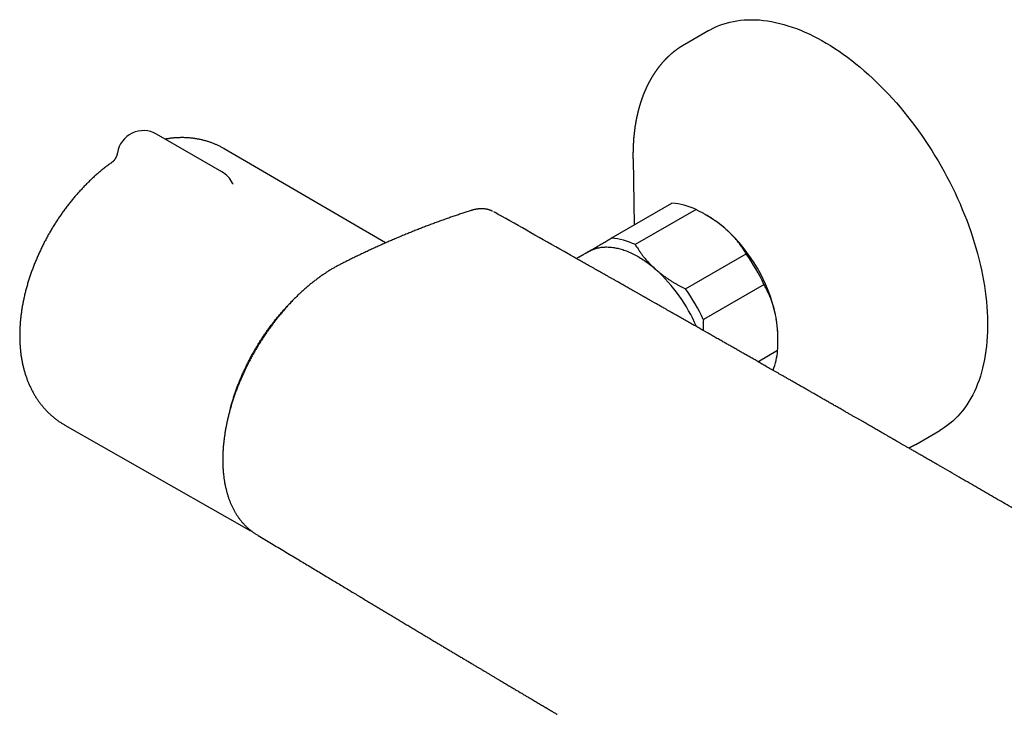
# Model space of a CAD drawing. Header units: millimetres. Extents: x 8 to 854, y 12 to 419.
# Tile 19 of 30: x 601 to 751, y 94 to 200. Entities that reach past the tile are written whole.
import ezdxf

# ---------------------------------------------------------------- set-up
doc = ezdxf.new("R2010")
doc.units = ezdxf.units.MM

msp = doc.modelspace()

# ---------------------------------------------------------------- linework, layer by layer
at = {"color": 7, "linetype": 'Continuous', "lineweight": 30}
for p, q in [((705.75, 198.12), (702.1, 196.01)), ((702.1, 196.01), (702.1, 196.01)), ((632, 176.69), (622.1, 182.41)), ((656.77, 165.91), (632.34, 180.19)), ((615.41, 178.18), (615.4, 178.17)), ((694.27, 178.67), (694.27, 178.66)), ((694.27, 178.66), (694.42, 168.61)), ((633.6, 174.97), (633.6, 174.97)), ((690.97, 166.62), (700.16, 171.93)), ((673.17, 170.63), (673.17, 170.64)), ((703.82, 170.97), (694.62, 165.66)), ((705.62, 169.98), (705.26, 170.19)), ((687.48, 164.57), (685.71, 163.55)), ((687.48, 164.57), (687.48, 164.57)), ((702.24, 158.94), (711.43, 164.25)), ((714.12, 159.62), (704.93, 154.31)), ((640.53, 154.71), (640.48, 154.74)), ((716.23, 151.17), (716.23, 151.61)), ((713.19, 147.92), (716.18, 149.65)), ((634.28, 144), (634.33, 143.98)), ((634.41, 144.34), (634.45, 144.29)), ((608.17, 138.32), (635.72, 122.62)), ((737.1, 135.39), (740.75, 137.5)), ((737.09, 135.39), (737.09, 135.39)), ((637.22, 121.74), (637.25, 121.72)), ((637.25, 121.72), (637.25, 121.72))]:
    msp.add_line(p, q, dxfattribs=at)
at = {"color": 7, "linetype": 'Continuous', "lineweight": 30, "flags": 128}
for points in [[(705.75, 198.12), (705.96, 198.24), (706.42, 198.48), (706.91, 198.7), (707.4, 198.91), (707.9, 199.09), (708.41, 199.25), (708.94, 199.39), (709.47, 199.5), (710.01, 199.6), (710.57, 199.67), (711.13, 199.72), (711.7, 199.75), (712.27, 199.76), (712.86, 199.74), (713.45, 199.71), (714.05, 199.65), (714.65, 199.57), (715.26, 199.47), (715.88, 199.34), (716.5, 199.2), (717.12, 199.03), (717.75, 198.84), (718.39, 198.63), (719.03, 198.4), (719.67, 198.15), (720.31, 197.88), (720.95, 197.59), (721.6, 197.27), (722.24, 196.94), (722.89, 196.59), (723.54, 196.21), (724.19, 195.82), (724.83, 195.41), (725.48, 194.98), (726.13, 194.53), (726.77, 194.06), (727.41, 193.58), (728.04, 193.07), (728.68, 192.55), (729.31, 192.02), (729.93, 191.46), (730.56, 190.89), (731.17, 190.3), (731.78, 189.7), (732.39, 189.09), (732.99, 188.46), (733.58, 187.81), (734.17, 187.15), (734.74, 186.48), (735.31, 185.79), (735.87, 185.1), (736.43, 184.39), (736.97, 183.67), (737.51, 182.93), (738.03, 182.19), (738.54, 181.44), (739.05, 180.68), (739.54, 179.91), (740.02, 179.13), (740.49, 178.35), (740.95, 177.55), (741.4, 176.75), (741.83, 175.95), (742.25, 175.14), (742.66, 174.32), (743.06, 173.5), (743.44, 172.67), (743.81, 171.84), (744.16, 171.01), (744.5, 170.18), (744.82, 169.35), (745.13, 168.51), (745.43, 167.67), (745.71, 166.84), (745.97, 166), (746.22, 165.17), (746.46, 164.33), (746.67, 163.5), (746.87, 162.68), (747.06, 161.85), (747.23, 161.03), (747.38, 160.22), (747.51, 159.41), (747.63, 158.6), (747.73, 157.81), (747.82, 157.02), (747.89, 156.23), (747.94, 155.46), (747.98, 154.69), (747.99, 153.93), (747.99, 153.18), (747.98, 152.44), (747.94, 151.72), (747.89, 151), (747.83, 150.29), (747.74, 149.6), (747.64, 148.92), (747.53, 148.25), (747.39, 147.6), (747.24, 146.95), (747.07, 146.33), (746.89, 145.72), (746.69, 145.12), (746.48, 144.54), (746.24, 143.97), (746, 143.42), (745.74, 142.89), (745.46, 142.38), (745.16, 141.88), (744.85, 141.4), (744.53, 140.94), (744.19, 140.49), (743.84, 140.07), (743.48, 139.66), (743.1, 139.28), (742.7, 138.91), (742.29, 138.56), (741.87, 138.24), (741.44, 137.93), (741, 137.64), (740.75, 137.5)], [(674.18, 170.06), (674.06, 170.13), (673.86, 170.25), (673.64, 170.37), (673.4, 170.51), (673.17, 170.64)], [(687.49, 164.59), (687.63, 164.67), (687.77, 164.74), (687.91, 164.81), (688.06, 164.87), (688.21, 164.94), (688.36, 164.99), (688.51, 165.04), (688.66, 165.09), (688.82, 165.13), (688.98, 165.17), (689.14, 165.2), (689.3, 165.23), (689.47, 165.26), (689.64, 165.28), (689.81, 165.29), (689.98, 165.3), (690.15, 165.31), (690.32, 165.31), (690.5, 165.3), (690.68, 165.29), (690.85, 165.28), (691.03, 165.26), (691.22, 165.24), (691.4, 165.22), (691.58, 165.18), (691.77, 165.15), (691.95, 165.11), (692.14, 165.06), (692.33, 165.01), (692.52, 164.96), (692.71, 164.9), (692.9, 164.84), (693.09, 164.77), (693.28, 164.7), (693.47, 164.62), (693.67, 164.54), (693.86, 164.46), (694.05, 164.37), (694.25, 164.27), (694.44, 164.18), (694.64, 164.07), (694.83, 163.97), (695.03, 163.86), (695.22, 163.74), (695.42, 163.62), (695.61, 163.5), (695.8, 163.37), (696, 163.24), (696.19, 163.11), (696.39, 162.97), (696.58, 162.83), (696.77, 162.68), (696.96, 162.53), (697.15, 162.38), (697.35, 162.22), (697.53, 162.06), (697.72, 161.89)], [(640.31, 154.45), (640.3, 154.45), (640.25, 154.46)], [(635.8, 122.57), (635.68, 122.64), (635.64, 122.66)]]:
    msp.add_lwpolyline(points, dxfattribs=at)
at = {"color": 7, "linetype": 'Continuous', "lineweight": 30}
for centre, radius, start, end in [((620.1, 178.94), 4, 60.0027, 170.7534), ((630, 173.23), 4, 25.8414, 60.0027), ((699.55, 162.2), 9.75, 64.0649, 86.4259), ((697.09, 155.41), 16.89, 48.2883, 59.6568), ((691.81, 149.76), 24.62, 12.3882, 47.8525), ((690.36, 156.89), 9.75, 64.0649, 86.4259), ((690.02, 160.26), 5.01, 120.3684, 124.065), ((689.05, 148.17), 27.55, 24.5425, 35.6981), ((681.16, 143.61), 24.67, 22.9681, 47.8242), ((679.86, 142.86), 27.55, 24.5425, 35.6981), ((699.36, 151.52), 16.86, 0.3187, 12.0522), ((705.85, 150.37), 10.35, 338.6923, 356.0243)]:
    msp.add_arc(centre, radius, start, end, dxfattribs=at)
for points, knots in [([(702.1, 196.01), (702.07, 196), (702.03, 195.97), (701.97, 195.93), (701.92, 195.9), (701.87, 195.88), (701.84, 195.86), (701.79, 195.83), (701.74, 195.8), (701.68, 195.76), (701.62, 195.72), (701.58, 195.69), (701.54, 195.67), (701.49, 195.64), (701.44, 195.61), (701.39, 195.57), (701.34, 195.54), (701.3, 195.51), (701.25, 195.48), (701.2, 195.44), (701.15, 195.41), (701.1, 195.37), (701.05, 195.34), (701, 195.31), (700.96, 195.27), (700.9, 195.23), (700.85, 195.19), (700.8, 195.15), (700.75, 195.12), (700.71, 195.09), (700.68, 195.06), (700.64, 195.03), (700.6, 195), (700.55, 194.96), (700.5, 194.93), (700.45, 194.89), (700.39, 194.84), (700.32, 194.78), (700.24, 194.71), (700.17, 194.65), (700.11, 194.61), (700.07, 194.57), (700.03, 194.54), (699.99, 194.5), (699.95, 194.46), (699.89, 194.41), (699.84, 194.36), (699.78, 194.31), (699.73, 194.27), (699.69, 194.23), (699.66, 194.2), (699.63, 194.18), (699.61, 194.15), (699.58, 194.12), (699.55, 194.09), (699.51, 194.06), (699.47, 194.02), (699.43, 193.99), (699.4, 193.95), (699.37, 193.92), (699.34, 193.89), (699.32, 193.87), (699.29, 193.84), (699.27, 193.82), (699.23, 193.78), (699.2, 193.75), (699.15, 193.7), (699.11, 193.66), (699.06, 193.61), (699.02, 193.56), (698.98, 193.52), (698.94, 193.48), (698.9, 193.44), (698.85, 193.38), (698.78, 193.3), (698.7, 193.21), (698.62, 193.12), (698.56, 193.04), (698.5, 192.97), (698.45, 192.92), (698.42, 192.87), (698.39, 192.84), (698.36, 192.8), (698.33, 192.76), (698.29, 192.72), (698.25, 192.67), (698.21, 192.62), (698.18, 192.58), (698.15, 192.54), (698.13, 192.51), (698.11, 192.49), (698.09, 192.46), (698.07, 192.43), (698.04, 192.4), (698.01, 192.36), (697.98, 192.31), (697.93, 192.25), (697.89, 192.19), (697.85, 192.14), (697.83, 192.11), (697.81, 192.09), (697.8, 192.06), (697.78, 192.04), (697.77, 192.02), (697.75, 191.99), (697.72, 191.95), (697.69, 191.91), (697.66, 191.86), (697.63, 191.82), (697.6, 191.78), (697.58, 191.75), (697.56, 191.72), (697.54, 191.69), (697.52, 191.66), (697.5, 191.63), (697.47, 191.58), (697.44, 191.53), (697.4, 191.48), (697.37, 191.44), (697.34, 191.39), (697.31, 191.34), (697.28, 191.29), (697.26, 191.26), (697.24, 191.22), (697.22, 191.18), (697.19, 191.14), (697.15, 191.08), (697.11, 191.02), (697.07, 190.95), (697.04, 190.89), (697.01, 190.84), (696.99, 190.8), (696.97, 190.77), (696.96, 190.75), (696.94, 190.72), (696.93, 190.7), (696.91, 190.66), (696.89, 190.63), (696.86, 190.58), (696.84, 190.54), (696.82, 190.5), (696.8, 190.46), (696.77, 190.42), (696.75, 190.37), (696.72, 190.32), (696.7, 190.28), (696.68, 190.25), (696.67, 190.22), (696.65, 190.18), (696.62, 190.14), (696.6, 190.09), (696.57, 190.04), (696.55, 189.99), (696.52, 189.93), (696.5, 189.89), (696.48, 189.84), (696.45, 189.8), (696.44, 189.76), (696.42, 189.73), (696.41, 189.7), (696.4, 189.68), (696.39, 189.67), (696.38, 189.65), (696.37, 189.63), (696.36, 189.6), (696.34, 189.56), (696.32, 189.52), (696.29, 189.46), (696.27, 189.4), (696.24, 189.35), (696.22, 189.3), (696.2, 189.26), (696.18, 189.21), (696.17, 189.18), (696.15, 189.15), (696.14, 189.13), (696.13, 189.1), (696.11, 189.07), (696.1, 189.03), (696.08, 188.98), (696.05, 188.92), (696.02, 188.84), (695.99, 188.77), (695.96, 188.7), (695.94, 188.66), (695.93, 188.62), (695.91, 188.59), (695.9, 188.56), (695.89, 188.52), (695.87, 188.48), (695.84, 188.41), (695.8, 188.31), (695.77, 188.22), (695.74, 188.15), (695.73, 188.1), (695.71, 188.07), (695.7, 188.04), (695.69, 188.01), (695.68, 187.98), (695.67, 187.95), (695.66, 187.91), (695.64, 187.86), (695.62, 187.82), (695.6, 187.76), (695.58, 187.69), (695.55, 187.61), (695.53, 187.54), (695.5, 187.47), (695.48, 187.41), (695.47, 187.36), (695.45, 187.32), (695.45, 187.3), (695.44, 187.28), (695.43, 187.26), (695.42, 187.23), (695.41, 187.18), (695.39, 187.13), (695.37, 187.05), (695.34, 186.97), (695.32, 186.89), (695.3, 186.81), (695.28, 186.76), (695.27, 186.72), (695.26, 186.69), (695.25, 186.67), (695.24, 186.64), (695.24, 186.62), (695.23, 186.59), (695.22, 186.56), (695.21, 186.51), (695.19, 186.46), (695.18, 186.41), (695.16, 186.36), (695.15, 186.31), (695.13, 186.24), (695.11, 186.16), (695.09, 186.07), (695.07, 185.99), (695.05, 185.93), (695.04, 185.87), (695.03, 185.83), (695.02, 185.81), (695.02, 185.79), (695.01, 185.78), (695.01, 185.76), (695, 185.73), (694.99, 185.7), (694.98, 185.65), (694.97, 185.61), (694.96, 185.55), (694.94, 185.48), (694.93, 185.41), (694.91, 185.34), (694.9, 185.27), (694.88, 185.19), (694.86, 185.11), (694.84, 185.02), (694.82, 184.92), (694.8, 184.82), (694.78, 184.71), (694.75, 184.59), (694.73, 184.46), (694.71, 184.36), (694.69, 184.27), (694.68, 184.2), (694.67, 184.15), (694.66, 184.1), (694.65, 184.04), (694.64, 183.97), (694.62, 183.84), (694.59, 183.65), (694.56, 183.46), (694.54, 183.34), (694.54, 183.28), (694.53, 183.23), (694.52, 183.18), (694.52, 183.15), (694.51, 183.11), (694.51, 183.06), (694.5, 183), (694.49, 182.92), (694.48, 182.83), (694.47, 182.74), (694.46, 182.66), (694.45, 182.59), (694.44, 182.51), (694.43, 182.43), (694.42, 182.36), (694.42, 182.3), (694.41, 182.26), (694.41, 182.23), (694.41, 182.2), (694.41, 182.17), (694.4, 182.12), (694.4, 182.07), (694.39, 182), (694.38, 181.92), (694.37, 181.83), (694.36, 181.72), (694.35, 181.59), (694.35, 181.49), (694.34, 181.39), (694.33, 181.31), (694.33, 181.24), (694.33, 181.18), (694.32, 181.13), (694.32, 181.08), (694.32, 181.04), (694.31, 180.99), (694.31, 180.93), (694.31, 180.86), (694.3, 180.78), (694.3, 180.69), (694.29, 180.58), (694.29, 180.45), (694.28, 180.32), (694.28, 180.17), (694.27, 180.02), (694.27, 179.85), (694.27, 179.7), (694.26, 179.54), (694.26, 179.4), (694.26, 179.27), (694.26, 179.14), (694.26, 179.01), (694.26, 178.88), (694.26, 178.77), (694.27, 178.7), (694.27, 178.66)], [0, 0, 0, 0, 0.004476, 0.008325, 0.011546, 0.014149, 0.016567, 0.019056, 0.023114, 0.027233, 0.031026, 0.033686, 0.036256, 0.039176, 0.042488, 0.045972, 0.049161, 0.052038, 0.055545, 0.058742, 0.061977, 0.06525, 0.06856, 0.071834, 0.075133, 0.078714, 0.082748, 0.086287, 0.089307, 0.091809, 0.094329, 0.097064, 0.099946, 0.103362, 0.106793, 0.110242, 0.113903, 0.119314, 0.125263, 0.13138, 0.134842, 0.137918, 0.140607, 0.143061, 0.1466, 0.150594, 0.154962, 0.159225, 0.163307, 0.165877, 0.168229, 0.170296, 0.172105, 0.174196, 0.17677, 0.179731, 0.182642, 0.185451, 0.188159, 0.190619, 0.192632, 0.194442, 0.196277, 0.198468, 0.201015, 0.203961, 0.207208, 0.210751, 0.214588, 0.218296, 0.221497, 0.224499, 0.227454, 0.230369, 0.237222, 0.244183, 0.251477, 0.256463, 0.261491, 0.266019, 0.267989, 0.270257, 0.272968, 0.276013, 0.278882, 0.28271, 0.286009, 0.288816, 0.291288, 0.293445, 0.295296, 0.296761, 0.29869, 0.301082, 0.303683, 0.306256, 0.311226, 0.316087, 0.318382, 0.320413, 0.32218, 0.323684, 0.324935, 0.326327, 0.328059, 0.330695, 0.333619, 0.336644, 0.33977, 0.342273, 0.344475, 0.346268, 0.347652, 0.349484, 0.351801, 0.354605, 0.357864, 0.361299, 0.364246, 0.367269, 0.370368, 0.373357, 0.375705, 0.377379, 0.379808, 0.382835, 0.386459, 0.390252, 0.394524, 0.399272, 0.401671, 0.403862, 0.405669, 0.407092, 0.408138, 0.409909, 0.411937, 0.41422, 0.416783, 0.419815, 0.42197, 0.424326, 0.426882, 0.429638, 0.432543, 0.435044, 0.436996, 0.438397, 0.440688, 0.443351, 0.446402, 0.449005, 0.452107, 0.455707, 0.458062, 0.46059, 0.463214, 0.465469, 0.467312, 0.468691, 0.469671, 0.470663, 0.471737, 0.472895, 0.474135, 0.476506, 0.479211, 0.482394, 0.486059, 0.48861, 0.491351, 0.494179, 0.496554, 0.498398, 0.499937, 0.501294, 0.502867, 0.504656, 0.50666, 0.508879, 0.512716, 0.516956, 0.521598, 0.524883, 0.527636, 0.52965, 0.531071, 0.532716, 0.53471, 0.537052, 0.539744, 0.546175, 0.552504, 0.554962, 0.557331, 0.55934, 0.560966, 0.56225, 0.563656, 0.5654, 0.567482, 0.569903, 0.572639, 0.575408, 0.579423, 0.583323, 0.587108, 0.590779, 0.594243, 0.597193, 0.598534, 0.599725, 0.600765, 0.601761, 0.603126, 0.605538, 0.60864, 0.611829, 0.61677, 0.621088, 0.624783, 0.628069, 0.629477, 0.630844, 0.63217, 0.633454, 0.634697, 0.635984, 0.63765, 0.639861, 0.642508, 0.645192, 0.647775, 0.650257, 0.652638, 0.657851, 0.662503, 0.666182, 0.669398, 0.672147, 0.674431, 0.675302, 0.676081, 0.676766, 0.677604, 0.678892, 0.680595, 0.682734, 0.685186, 0.687549, 0.691463, 0.694985, 0.698116, 0.700855, 0.705377, 0.709611, 0.713654, 0.718177, 0.723267, 0.728717, 0.734586, 0.740458, 0.74617, 0.749797, 0.752913, 0.755439, 0.757668, 0.760395, 0.763665, 0.767479, 0.778787, 0.790292, 0.793457, 0.796229, 0.798604, 0.800583, 0.802166, 0.803723, 0.805613, 0.808752, 0.812518, 0.816679, 0.821041, 0.824341, 0.827748, 0.831262, 0.834869, 0.838137, 0.840859, 0.843037, 0.844106, 0.84514, 0.846615, 0.848559, 0.850972, 0.854525, 0.857936, 0.861186, 0.86729, 0.872735, 0.877521, 0.881681, 0.885341, 0.888516, 0.891093, 0.893228, 0.895136, 0.897074, 0.89917, 0.901749, 0.904828, 0.908407, 0.912692, 0.917526, 0.922908, 0.928838, 0.935317, 0.942344, 0.949676, 0.956638, 0.96319, 0.969333, 0.975066, 0.98039, 0.986141, 0.991325, 0.995944, 1, 1, 1, 1]), ([(632.34, 180.19), (632.32, 180.2), (632.23, 180.26), (632.07, 180.35), (631.86, 180.46), (631.65, 180.56), (631.44, 180.67), (631.23, 180.77), (631.02, 180.86), (630.8, 180.95), (630.58, 181.04), (630.36, 181.12), (630.14, 181.2), (629.91, 181.27), (629.69, 181.34), (629.46, 181.41), (629.23, 181.47), (629, 181.53), (628.77, 181.58), (628.53, 181.63), (628.3, 181.67), (628.06, 181.71), (627.82, 181.75), (627.58, 181.78), (627.34, 181.81), (627.1, 181.83), (626.85, 181.85), (626.61, 181.86), (626.36, 181.87), (626.11, 181.88), (625.86, 181.88), (625.61, 181.87), (625.36, 181.87), (625.1, 181.85), (624.85, 181.84), (624.6, 181.81), (624.34, 181.79), (624.08, 181.76), (623.82, 181.72), (623.6, 181.69), (623.46, 181.66), (623.41, 181.65)], [0, 0, 0, 0, 0.008857, 0.034294, 0.059727, 0.085162, 0.110603, 0.136055, 0.161523, 0.18701, 0.212524, 0.238067, 0.263644, 0.289262, 0.314923, 0.340634, 0.366398, 0.39222, 0.418105, 0.444058, 0.470082, 0.496182, 0.522362, 0.548627, 0.574981, 0.601426, 0.627969, 0.65461, 0.681356, 0.708207, 0.735168, 0.762241, 0.789428, 0.816732, 0.844154, 0.871696, 0.89936, 0.927144, 0.955051, 0.98308, 1, 1, 1, 1]), ([(616.16, 179.59), (616.15, 179.55), (616.14, 179.49), (616.12, 179.38), (616.09, 179.28), (616.06, 179.19), (616.03, 179.09), (615.99, 179), (615.95, 178.92), (615.91, 178.84), (615.87, 178.76), (615.83, 178.69), (615.79, 178.62), (615.75, 178.56), (615.71, 178.51), (615.67, 178.46), (615.63, 178.41), (615.6, 178.37), (615.57, 178.33), (615.54, 178.3), (615.51, 178.27), (615.48, 178.24), (615.46, 178.23), (615.44, 178.21), (615.43, 178.2), (615.42, 178.19), (615.41, 178.18), (615.4, 178.17), (615.4, 178.17), (615.4, 178.17), (615.4, 178.17)], [0, 0, 0, 0, 0.0432333, 0.0890033, 0.1343899, 0.1793254, 0.2237344, 0.2675328, 0.3106306, 0.3529366, 0.3943645, 0.4348408, 0.4743109, 0.5127447, 0.5501396, 0.5865199, 0.6219346, 0.6564538, 0.6901635, 0.7231615, 0.7555532, 0.7874478, 0.818956, 0.8418975, 0.8638385, 0.8851247, 0.9144679, 0.9438647, 0.9735051, 1, 1, 1, 1]), ([(615.36, 178.15), (615.31, 178.11), (615.17, 178.01), (614.95, 177.85), (614.7, 177.67), (614.45, 177.48), (614.21, 177.29), (613.96, 177.09), (613.72, 176.89), (613.47, 176.69), (613.23, 176.49), (613, 176.28), (612.76, 176.07), (612.52, 175.86), (612.29, 175.64), (612.06, 175.42), (611.83, 175.2), (611.6, 174.97), (611.37, 174.74), (611.14, 174.51), (610.92, 174.28), (610.7, 174.04), (610.48, 173.8), (610.26, 173.56), (610.05, 173.32), (609.83, 173.07), (609.62, 172.82), (609.41, 172.57), (609.21, 172.32), (609, 172.06), (608.8, 171.81), (608.6, 171.55), (608.4, 171.29), (608.2, 171.02), (608.01, 170.76), (607.81, 170.49), (607.62, 170.22), (607.44, 169.95), (607.25, 169.67), (607.07, 169.4), (606.89, 169.12), (606.71, 168.84), (606.53, 168.56), (606.36, 168.28), (606.19, 167.99), (606.02, 167.71), (605.85, 167.42), (605.69, 167.13), (605.53, 166.84), (605.37, 166.55), (605.21, 166.26), (605.06, 165.97), (604.91, 165.67), (604.76, 165.38), (604.62, 165.08), (604.48, 164.78), (604.34, 164.48), (604.2, 164.18), (604.07, 163.88), (603.94, 163.58), (603.81, 163.27), (603.68, 162.97), (603.56, 162.67), (603.44, 162.36), (603.33, 162.05), (603.21, 161.75), (603.1, 161.44), (603, 161.13), (602.89, 160.82), (602.79, 160.51), (602.69, 160.21), (602.6, 159.9), (602.51, 159.59), (602.42, 159.27), (602.34, 158.96), (602.25, 158.65), (602.18, 158.34), (602.1, 158.03), (602.03, 157.72), (601.96, 157.41), (601.9, 157.1), (601.84, 156.79), (601.78, 156.48), (601.72, 156.16), (601.67, 155.85), (601.63, 155.54), (601.58, 155.23), (601.54, 154.92), (601.51, 154.62), (601.47, 154.31), (601.45, 154), (601.42, 153.69), (601.4, 153.39), (601.38, 153.08), (601.37, 152.77), (601.36, 152.47), (601.35, 152.17), (601.35, 151.87), (601.35, 151.57), (601.36, 151.27), (601.37, 150.97), (601.38, 150.67), (601.4, 150.38), (601.42, 150.08), (601.45, 149.79), (601.48, 149.5), (601.51, 149.21), (601.55, 148.92), (601.59, 148.64), (601.64, 148.36), (601.69, 148.08), (601.74, 147.8), (601.8, 147.52), (601.86, 147.25), (601.93, 146.98), (602, 146.71), (602.07, 146.45), (602.15, 146.18), (602.23, 145.92), (602.32, 145.67), (602.41, 145.41), (602.5, 145.16), (602.59, 144.91), (602.69, 144.67), (602.8, 144.43), (602.91, 144.19), (603.02, 143.96), (603.13, 143.72), (603.25, 143.5), (603.37, 143.27), (603.49, 143.05), (603.62, 142.83), (603.75, 142.62), (603.89, 142.41), (604.03, 142.2), (604.17, 141.99), (604.31, 141.79), (604.46, 141.6), (604.61, 141.4), (604.76, 141.21), (604.92, 141.03), (605.07, 140.84), (605.24, 140.66), (605.4, 140.49), (605.57, 140.32), (605.74, 140.15), (605.91, 139.99), (606.09, 139.83), (606.27, 139.67), (606.45, 139.52), (606.63, 139.37), (606.82, 139.22), (607, 139.08), (607.2, 138.94), (607.39, 138.81), (607.58, 138.68), (607.78, 138.55), (607.98, 138.44), (608.11, 138.36), (608.17, 138.32)], [0, 0, 0, 0, 0.00427, 0.010897, 0.0175213, 0.0241426, 0.0307604, 0.0373744, 0.0439844, 0.0505899, 0.057191, 0.0637873, 0.0703787, 0.0769652, 0.0835467, 0.0901231, 0.0966945, 0.1032608, 0.109822, 0.1163783, 0.1229297, 0.1294762, 0.1360181, 0.1425553, 0.1490881, 0.1556165, 0.1621408, 0.168661, 0.1751774, 0.1816901, 0.1881994, 0.1947053, 0.2012081, 0.207708, 0.2142051, 0.2206998, 0.2271921, 0.2336824, 0.2401707, 0.2466574, 0.2531426, 0.2596266, 0.2661096, 0.2725918, 0.2790734, 0.2855547, 0.2920358, 0.298517, 0.3049984, 0.3114804, 0.317963, 0.3244465, 0.3309311, 0.3374171, 0.3439047, 0.3503941, 0.3568854, 0.363379, 0.3698751, 0.3763738, 0.3828754, 0.38938, 0.395888, 0.4023994, 0.4089145, 0.4154335, 0.4219566, 0.4284839, 0.4350157, 0.441552, 0.4480931, 0.454639, 0.4611901, 0.4677463, 0.4743077, 0.4808746, 0.4874469, 0.4940248, 0.5006082, 0.5071972, 0.5137919, 0.5203921, 0.5269978, 0.533609, 0.5402255, 0.5468472, 0.5534739, 0.5601053, 0.5667413, 0.5733813, 0.5800252, 0.5866724, 0.5933225, 0.5999749, 0.606629, 0.6132843, 0.6199397, 0.6265945, 0.6332477, 0.6398985, 0.6465457, 0.6531885, 0.6598256, 0.666456, 0.6730784, 0.6796917, 0.6862945, 0.6928857, 0.6994638, 0.7060277, 0.712576, 0.7191075, 0.7256209, 0.732115, 0.7385887, 0.745041, 0.7514708, 0.7578771, 0.7642591, 0.770616, 0.7769473, 0.7832522, 0.7895303, 0.7957814, 0.802005, 0.808201, 0.8143694, 0.8205102, 0.8266236, 0.8327097, 0.8387688, 0.8448013, 0.8508077, 0.8567885, 0.8627443, 0.8686756, 0.8745833, 0.880468, 0.8863306, 0.8921718, 0.8979925, 0.9037937, 0.9095761, 0.9153409, 0.9210889, 0.926821, 0.9325384, 0.938242, 0.9439328, 0.9496118, 0.9552802, 0.9609388, 0.9665889, 0.9722313, 0.9778673, 0.9834977, 0.9891238, 0.9947465, 1, 1, 1, 1]), ([(633.69, 174.83), (633.69, 174.83), (633.69, 174.83), (633.68, 174.84), (633.68, 174.84), (633.67, 174.85), (633.66, 174.87), (633.65, 174.89), (633.63, 174.91), (633.62, 174.94), (633.61, 174.96), (633.6, 174.97)], [0, 0, 0, 0, 0.038834, 0.155995, 0.272423, 0.388305, 0.503855, 0.619318, 0.734887, 0.857346, 1, 1, 1, 1]), ([(669.79, 170.85), (669.78, 170.85), (669.56, 170.78), (669.12, 170.63), (668.47, 170.42), (667.82, 170.2), (667.14, 169.98), (666.47, 169.74), (665.79, 169.5), (665.11, 169.26), (664.43, 169.01), (663.75, 168.76), (663.07, 168.5), (662.4, 168.24), (661.72, 167.98), (661.05, 167.71), (660.38, 167.44), (659.7, 167.17), (659.03, 166.89), (658.36, 166.6), (657.68, 166.31), (657.01, 166.02), (656.34, 165.72), (655.66, 165.42), (654.99, 165.11), (654.32, 164.8), (653.64, 164.49), (652.97, 164.17), (652.3, 163.84), (651.63, 163.52), (650.96, 163.18), (650.45, 162.93), (650.13, 162.77), (649.97, 162.69), (649.8, 162.6), (649.59, 162.49), (649.36, 162.36), (649.12, 162.24), (648.89, 162.1), (648.67, 161.97), (648.44, 161.84), (648.21, 161.7), (647.97, 161.54), (647.73, 161.39), (647.49, 161.23), (647.26, 161.07), (647.02, 160.91), (646.78, 160.74), (646.55, 160.56), (646.31, 160.39), (646.08, 160.21), (645.85, 160.03), (645.61, 159.84), (645.38, 159.65), (645.15, 159.46), (644.92, 159.27), (644.69, 159.07), (644.46, 158.87), (644.23, 158.66), (644.01, 158.46), (643.79, 158.25), (643.56, 158.04), (643.34, 157.82), (643.12, 157.61), (642.9, 157.39), (642.69, 157.17), (642.47, 156.94), (642.26, 156.71), (642.04, 156.48), (641.83, 156.25), (641.62, 156.01), (641.41, 155.77), (641.2, 155.53), (640.99, 155.28), (640.79, 155.03), (640.58, 154.78), (640.37, 154.53), (640.17, 154.27), (639.97, 154.01), (639.77, 153.75), (639.58, 153.49), (639.38, 153.23), (639.19, 152.96), (639, 152.7), (638.81, 152.43), (638.63, 152.16), (638.44, 151.88), (638.26, 151.61), (638.08, 151.33), (637.9, 151.06), (637.73, 150.78), (637.55, 150.5), (637.38, 150.22), (637.21, 149.93), (637.05, 149.65), (636.88, 149.36), (636.72, 149.08), (636.56, 148.79), (636.41, 148.5), (636.25, 148.21), (636.1, 147.92), (635.95, 147.62), (635.8, 147.33), (635.66, 147.03), (635.51, 146.74), (635.37, 146.44), (635.24, 146.14), (635.1, 145.84), (634.97, 145.54), (634.84, 145.24), (634.71, 144.94), (634.59, 144.64), (634.47, 144.34), (634.35, 144.04), (634.23, 143.73), (634.12, 143.43), (634.01, 143.13), (633.9, 142.82), (633.8, 142.52), (633.7, 142.22), (633.6, 141.92), (633.51, 141.62), (633.41, 141.31), (633.32, 141.01), (633.24, 140.71), (633.16, 140.41), (633.08, 140.11), (633, 139.81), (632.93, 139.51), (632.86, 139.21), (632.79, 138.91), (632.72, 138.62), (632.66, 138.32), (632.61, 138.02), (632.55, 137.73), (632.5, 137.43), (632.45, 137.14), (632.41, 136.84), (632.36, 136.55), (632.32, 136.26), (632.29, 135.96), (632.26, 135.67), (632.23, 135.38), (632.2, 135.1), (632.18, 134.81), (632.16, 134.52), (632.14, 134.24), (632.13, 133.96), (632.12, 133.68), (632.11, 133.4), (632.11, 133.12), (632.11, 132.85), (632.12, 132.58), (632.12, 132.31), (632.13, 132.04), (632.15, 131.77), (632.17, 131.51), (632.19, 131.24), (632.21, 130.98), (632.24, 130.73), (632.27, 130.47), (632.3, 130.22), (632.34, 129.97), (632.38, 129.71), (632.43, 129.47), (632.47, 129.22), (632.52, 128.98), (632.58, 128.73), (632.64, 128.5), (632.7, 128.26), (632.76, 128.03), (632.83, 127.8), (632.9, 127.57), (632.97, 127.34), (633.05, 127.12), (633.13, 126.9), (633.22, 126.69), (633.3, 126.47), (633.39, 126.26), (633.48, 126.06), (633.58, 125.86), (633.68, 125.66), (633.78, 125.46), (633.89, 125.27), (633.99, 125.08), (634.11, 124.9), (634.22, 124.71), (634.34, 124.54), (634.46, 124.36), (634.58, 124.19), (634.7, 124.02), (634.83, 123.86), (634.96, 123.69), (635.1, 123.54), (635.24, 123.38), (635.38, 123.23), (635.52, 123.08), (635.66, 122.94), (635.81, 122.8), (635.96, 122.66), (636.12, 122.53), (636.27, 122.4), (636.43, 122.28), (636.59, 122.16), (636.75, 122.04), (636.92, 121.93), (637.06, 121.84), (637.15, 121.78), (637.19, 121.76)], [0, 0, 0, 0, 0.0004994, 0.0111515, 0.0215207, 0.0324422, 0.0435811, 0.0547271, 0.0658808, 0.0770425, 0.0882127, 0.0993918, 0.1105802, 0.1217794, 0.1328396, 0.1439424, 0.1550499, 0.1661621, 0.177279, 0.1884009, 0.1995277, 0.2106594, 0.2217963, 0.2329383, 0.2440855, 0.2552379, 0.2663957, 0.2775589, 0.2887275, 0.2999016, 0.3110796, 0.3221659, 0.3250217, 0.3274118, 0.3297836, 0.3337162, 0.3374604, 0.3414364, 0.3452352, 0.3488823, 0.3523837, 0.356431, 0.3603511, 0.3642727, 0.3681956, 0.3721197, 0.3760448, 0.3799708, 0.3838975, 0.3878249, 0.3917527, 0.395681, 0.3996081, 0.4035486, 0.4074792, 0.411399, 0.415309, 0.4192102, 0.4231039, 0.4269909, 0.4308724, 0.4347496, 0.4386233, 0.4424947, 0.4463649, 0.450235, 0.4541058, 0.4579783, 0.4618534, 0.4657324, 0.4696163, 0.4735061, 0.4774029, 0.481308, 0.4852222, 0.4891467, 0.4930827, 0.4970324, 0.5009334, 0.5048424, 0.5087573, 0.5126715, 0.5165777, 0.5204696, 0.524357, 0.5282565, 0.5321523, 0.5360456, 0.5399374, 0.5438288, 0.5477199, 0.551604, 0.5554846, 0.5593628, 0.5632398, 0.5671165, 0.5709939, 0.574873, 0.5787549, 0.5826406, 0.5865313, 0.590428, 0.5943298, 0.5982291, 0.6021275, 0.6060267, 0.6099266, 0.6138274, 0.617729, 0.6216314, 0.6255346, 0.6294386, 0.6333434, 0.637249, 0.6411553, 0.6450614, 0.6489779, 0.6528868, 0.6567892, 0.6606862, 0.6645792, 0.6684691, 0.6723572, 0.6762446, 0.6801324, 0.6840214, 0.6879128, 0.6918031, 0.6956823, 0.6995816, 0.7034789, 0.7073751, 0.7112713, 0.7151684, 0.7190672, 0.7229689, 0.7268745, 0.730785, 0.7347015, 0.7386253, 0.7425636, 0.7464971, 0.7504283, 0.7543572, 0.758284, 0.7622087, 0.7661314, 0.7700522, 0.7739713, 0.7778887, 0.7818045, 0.785719, 0.7896279, 0.7935276, 0.7974237, 0.8013173, 0.8052096, 0.8091015, 0.812994, 0.8168878, 0.820784, 0.8246835, 0.8285873, 0.8324965, 0.8364122, 0.840345, 0.844272, 0.8481953, 0.8521158, 0.8560344, 0.859952, 0.8638751, 0.867767, 0.8716708, 0.8755811, 0.8794923, 0.8833971, 0.8872879, 0.8911351, 0.8950051, 0.8988651, 0.9027157, 0.9065581, 0.9103931, 0.9142218, 0.9180449, 0.9218637, 0.9256791, 0.9294922, 0.9333041, 0.937116, 0.9409314, 0.9447442, 0.9485522, 0.9523567, 0.9561588, 0.9599611, 0.963763, 0.9675474, 0.9713384, 0.9751309, 0.978918, 0.9826949, 0.9864553, 0.9902086, 0.9939703, 0.9977268, 1, 1, 1, 1]), ([(673, 170.72), (672.98, 170.73), (672.93, 170.76), (672.83, 170.8), (672.71, 170.85), (672.59, 170.89), (672.47, 170.93), (672.35, 170.97), (672.22, 171), (672.1, 171.03), (671.97, 171.05), (671.84, 171.07), (671.71, 171.08), (671.58, 171.09), (671.44, 171.1), (671.31, 171.1), (671.17, 171.1), (671.03, 171.09), (670.89, 171.08), (670.75, 171.06), (670.6, 171.04), (670.46, 171.02), (670.31, 170.99), (670.17, 170.95), (670.02, 170.92), (669.89, 170.88), (669.82, 170.86), (669.8, 170.85)], [0, 0, 0, 0, 0.020823, 0.060609, 0.100583, 0.140734, 0.181048, 0.22151, 0.262102, 0.302802, 0.343588, 0.384434, 0.425388, 0.465272, 0.506182, 0.547494, 0.5892, 0.631282, 0.67372, 0.716487, 0.759555, 0.802892, 0.846466, 0.890241, 0.934183, 0.978256, 1, 1, 1, 1]), ([(674.35, 169.97), (674.33, 169.98), (674.31, 169.99), (674.27, 170.01), (674.23, 170.03), (674.2, 170.05), (674.19, 170.06), (674.18, 170.06)], [0, 0, 0, 0, 0.202524, 0.406528, 0.615194, 0.825467, 1, 1, 1, 1]), ([(708.33, 168.02), (708.28, 168.06), (708.14, 168.18), (707.93, 168.36), (707.66, 168.58), (707.38, 168.8), (707.1, 169), (706.85, 169.19), (706.62, 169.34), (706.39, 169.5), (706.12, 169.67), (705.82, 169.86), (705.46, 170.08), (705.08, 170.3), (704.67, 170.53), (704.25, 170.75), (703.96, 170.89), (703.82, 170.97)], [0, 0, 0, 0, 0.040818, 0.10213, 0.163443, 0.235198, 0.306953, 0.358432, 0.409911, 0.461132, 0.512354, 0.58474, 0.657127, 0.742124, 0.827121, 0.91356, 1, 1, 1, 1]), ([(685.27, 163.79), (685, 163.95), (681.36, 166.01), (677.72, 168.07), (674.35, 169.97)], [0, 0, 0, 0, 0.074638, 1, 1, 1, 1]), ([(711.43, 164.25), (711.37, 164.36), (711.24, 164.57), (711.04, 164.88), (710.83, 165.2), (710.61, 165.51), (710.38, 165.82), (710.15, 166.12), (709.9, 166.42), (709.64, 166.72), (709.36, 167.02), (709.07, 167.32), (708.77, 167.62), (708.52, 167.85), (708.37, 167.98), (708.33, 168.02)], [0, 0, 0, 0, 0.079536, 0.159093, 0.238646, 0.318178, 0.39818, 0.47818, 0.55735, 0.63652, 0.719515, 0.80255, 0.885583, 0.968575, 1, 1, 1, 1]), ([(687.49, 164.59), (687.52, 164.61), (687.63, 164.67), (687.82, 164.78), (688.06, 164.92), (688.31, 165.07), (688.57, 165.22), (688.84, 165.38), (689.12, 165.54), (689.4, 165.71), (689.69, 165.88), (690, 166.05), (690.31, 166.24), (690.64, 166.43), (690.86, 166.56), (690.97, 166.62)], [0, 0, 0, 0, 0.034083, 0.113223, 0.192397, 0.271573, 0.350714, 0.430546, 0.510378, 0.588808, 0.667237, 0.750413, 0.833614, 0.916819, 1, 1, 1, 1]), ([(694.62, 165.66), (694.69, 165.55), (694.82, 165.33), (695.04, 164.99), (695.27, 164.64), (695.49, 164.34), (695.68, 164.08), (695.84, 163.87), (696.02, 163.65), (696.2, 163.43), (696.38, 163.23), (696.58, 163.01), (696.81, 162.76), (697.06, 162.51), (697.31, 162.27), (697.53, 162.07), (697.67, 161.94), (697.72, 161.89)], [0, 0, 0, 0, 0.0819651, 0.1639294, 0.2564128, 0.348895, 0.4004076, 0.4519202, 0.5133628, 0.5748052, 0.62683, 0.6788547, 0.7534085, 0.827962, 0.8924509, 0.9569398, 1, 1, 1, 1]), ([(686.08, 163.76), (686.08, 163.76), (686.14, 163.79), (686.25, 163.86), (686.42, 163.96), (686.61, 164.07), (686.81, 164.19), (687.02, 164.32), (687.25, 164.45), (687.41, 164.54), (687.49, 164.59)], [0, 0, 0, 0, 0.013037, 0.151267, 0.287961, 0.424654, 0.568456, 0.712331, 0.856203, 1, 1, 1, 1]), ([(688.92, 165.14), (688.9, 165.14), (688.83, 165.12), (688.71, 165.09), (688.56, 165.04), (688.41, 164.99), (688.26, 164.94), (688.12, 164.88), (687.97, 164.82), (687.83, 164.76), (687.69, 164.69), (687.58, 164.62), (687.51, 164.58), (687.48, 164.57)], [0, 0, 0, 0, 0.036491, 0.137994, 0.239363, 0.340606, 0.441735, 0.542761, 0.643698, 0.744561, 0.845365, 0.946127, 1, 1, 1, 1]), ([(779.22, 109.73), (779.15, 109.77), (778.89, 109.92), (778.46, 110.17), (777.92, 110.49), (777.4, 110.79), (776.89, 111.09), (776.39, 111.38), (775.89, 111.67), (775.41, 111.96), (774.93, 112.24), (774.45, 112.52), (773.98, 112.79), (773.52, 113.06), (773.07, 113.33), (772.6, 113.6), (772.12, 113.88), (771.63, 114.17), (771.11, 114.47), (770.57, 114.79), (769.99, 115.12), (769.41, 115.46), (768.81, 115.81), (768.2, 116.17), (767.57, 116.53), (767.04, 116.84), (766.61, 117.1), (766.27, 117.29), (765.93, 117.49), (765.59, 117.69), (765.24, 117.89), (764.91, 118.09), (764.59, 118.27), (764.29, 118.45), (764, 118.61), (763.73, 118.77), (763.46, 118.93), (763.2, 119.08), (762.95, 119.23), (762.71, 119.37), (762.49, 119.5), (762.28, 119.62), (762.09, 119.73), (761.91, 119.84), (761.75, 119.93), (761.6, 120.01), (761.47, 120.09), (761.34, 120.17), (761.23, 120.23), (761.13, 120.29), (761.05, 120.34), (760.97, 120.38), (760.91, 120.42), (760.84, 120.45), (760.78, 120.49), (760.7, 120.54), (760.62, 120.59), (760.51, 120.65), (760.4, 120.72), (760.27, 120.79), (760.12, 120.87), (759.97, 120.96), (759.81, 121.06), (759.63, 121.16), (759.43, 121.28), (759.21, 121.41), (758.97, 121.54), (758.73, 121.69), (758.47, 121.84), (758.19, 122), (757.91, 122.16), (757.61, 122.34), (757.29, 122.52), (756.99, 122.7), (756.7, 122.87), (756.42, 123.03), (756.15, 123.19), (755.87, 123.35), (755.3, 123.68), (754.45, 124.17), (753.3, 124.84), (752.13, 125.52), (750.96, 126.2), (749.78, 126.88), (748.58, 127.58), (747.37, 128.28), (746.15, 128.98), (744.92, 129.7), (743.63, 130.44), (742.29, 131.21), (741.25, 131.82), (740.54, 132.22), (740.19, 132.43), (739.84, 132.63), (739.5, 132.82), (739.18, 133.01), (738.85, 133.2), (738.51, 133.39), (738.18, 133.59), (737.86, 133.77), (737.55, 133.95), (737.25, 134.12), (736.97, 134.29), (736.7, 134.44), (736.45, 134.58), (736.21, 134.72), (735.98, 134.86), (735.76, 134.98), (735.55, 135.1), (735.35, 135.22), (735.16, 135.33), (734.98, 135.43), (734.81, 135.53), (734.66, 135.62), (734.51, 135.7), (734.37, 135.78), (734.25, 135.85), (734.13, 135.92), (734.02, 135.98), (733.92, 136.04), (733.81, 136.1), (733.7, 136.17), (733.57, 136.24), (733.44, 136.32), (733.29, 136.41), (733.13, 136.5), (732.95, 136.6), (732.77, 136.71), (732.57, 136.82), (732.35, 136.94), (732.13, 137.07), (731.89, 137.21), (731.65, 137.35), (731.39, 137.5), (731.11, 137.65), (730.83, 137.82), (730.53, 137.99), (730.23, 138.16), (729.91, 138.35), (729.59, 138.53), (729.25, 138.73), (728.9, 138.93), (728.54, 139.14), (728.17, 139.35), (727.78, 139.57), (727.38, 139.8), (726.96, 140.04), (726.52, 140.29), (726.03, 140.58), (725.49, 140.88), (724.91, 141.22), (724.34, 141.54), (723.78, 141.86), (723.24, 142.18), (722.7, 142.48), (722.18, 142.78), (721.67, 143.07), (721.16, 143.37), (720.64, 143.66), (720.13, 143.96), (719.62, 144.25), (719.12, 144.53), (718.64, 144.81), (718.18, 145.08), (717.73, 145.33), (717.31, 145.57), (716.89, 145.81), (716.49, 146.04), (716.09, 146.27), (715.71, 146.49), (715.34, 146.7), (714.97, 146.91), (714.61, 147.11), (714.15, 147.38), (713.58, 147.7), (712.93, 148.08), (712.3, 148.43), (711.71, 148.77), (711.12, 149.11), (710.55, 149.43), (710.07, 149.71), (709.68, 149.93), (709.38, 150.1), (709.08, 150.27), (708.8, 150.43), (708.54, 150.58), (708.29, 150.72), (708.03, 150.87), (707.75, 151.03), (707.46, 151.19), (707.15, 151.37), (706.83, 151.55), (706.5, 151.74), (706.16, 151.93), (705.82, 152.13), (705.46, 152.33), (705.09, 152.54), (704.62, 152.81), (704.05, 153.14), (703.37, 153.52), (702.68, 153.92), (701.98, 154.31), (701.27, 154.72), (700.55, 155.13), (699.83, 155.54), (699.25, 155.87), (698.83, 156.11), (698.57, 156.25), (698.32, 156.4), (698.08, 156.53), (697.85, 156.66), (697.64, 156.78), (697.44, 156.89), (697.26, 157), (697.09, 157.09), (696.95, 157.18), (696.81, 157.25), (696.69, 157.32), (696.58, 157.38), (696.48, 157.44), (696.4, 157.49), (696.32, 157.53), (696.27, 157.56), (696.22, 157.59), (696.18, 157.61), (696.14, 157.63), (696.09, 157.66), (696.03, 157.69), (695.96, 157.74), (695.87, 157.79), (695.77, 157.85), (695.65, 157.91), (695.52, 157.99), (695.38, 158.07), (695.23, 158.15), (695.06, 158.24), (694.89, 158.34), (694.71, 158.44), (694.52, 158.55), (694.28, 158.69), (694.01, 158.84), (693.7, 159.02), (693.4, 159.19), (693.1, 159.36), (692.81, 159.52), (692.52, 159.69), (692.24, 159.85), (691.92, 160.03), (691.55, 160.24), (691.14, 160.47), (690.75, 160.69), (690.39, 160.9), (690.07, 161.08), (689.77, 161.25), (689.48, 161.41), (689.19, 161.57), (688.87, 161.76), (688.51, 161.96), (688.12, 162.19), (687.73, 162.4), (687.37, 162.61), (687.09, 162.77), (686.88, 162.88), (686.74, 162.96), (686.61, 163.04), (686.47, 163.12), (686.34, 163.19), (686.21, 163.27), (686.09, 163.33), (685.98, 163.4), (685.88, 163.45), (685.8, 163.5), (685.73, 163.53), (685.68, 163.57), (685.63, 163.59), (685.58, 163.62), (685.52, 163.65), (685.45, 163.7), (685.36, 163.75), (685.3, 163.78), (685.27, 163.8)], [0, 0, 0, 0, 0.002382, 0.008134, 0.013812, 0.019417, 0.024804, 0.030122, 0.035369, 0.040547, 0.045654, 0.050691, 0.055736, 0.06048, 0.065341, 0.070319, 0.075413, 0.080624, 0.085952, 0.091897, 0.097981, 0.104204, 0.110566, 0.117067, 0.123706, 0.130485, 0.134018, 0.137588, 0.141195, 0.144838, 0.148518, 0.152176, 0.155494, 0.158681, 0.161737, 0.164663, 0.167458, 0.17028, 0.172956, 0.175484, 0.177866, 0.1801, 0.182188, 0.184022, 0.185726, 0.187298, 0.188741, 0.190053, 0.191234, 0.192285, 0.193205, 0.193994, 0.194653, 0.195268, 0.195968, 0.196755, 0.197628, 0.198768, 0.200028, 0.201408, 0.202907, 0.204527, 0.206266, 0.208126, 0.21031, 0.212639, 0.215113, 0.217733, 0.220497, 0.223407, 0.226462, 0.229662, 0.233007, 0.236497, 0.239342, 0.242268, 0.245215, 0.24817, 0.251132, 0.263232, 0.275458, 0.287809, 0.300286, 0.312887, 0.325614, 0.338466, 0.351444, 0.364546, 0.377774, 0.39247, 0.407317, 0.41119, 0.414967, 0.418647, 0.422228, 0.425713, 0.429099, 0.432775, 0.436329, 0.43976, 0.443069, 0.446255, 0.449319, 0.452096, 0.454765, 0.457325, 0.459776, 0.462118, 0.464352, 0.466476, 0.468493, 0.4704, 0.472199, 0.47386, 0.475416, 0.476867, 0.478213, 0.479476, 0.48063, 0.481678, 0.482772, 0.483994, 0.48532, 0.48677, 0.488345, 0.490044, 0.491907, 0.493899, 0.49602, 0.498271, 0.500652, 0.503162, 0.505802, 0.508565, 0.511457, 0.514479, 0.517629, 0.520908, 0.524255, 0.527725, 0.531321, 0.53504, 0.538884, 0.542853, 0.546946, 0.551163, 0.555715, 0.560398, 0.565077, 0.571364, 0.577543, 0.583614, 0.589576, 0.59543, 0.601075, 0.606615, 0.612051, 0.617382, 0.623022, 0.628541, 0.633938, 0.639213, 0.644366, 0.649398, 0.654031, 0.658555, 0.662971, 0.66728, 0.67148, 0.675571, 0.679555, 0.683431, 0.687223, 0.690984, 0.698283, 0.705467, 0.711896, 0.718228, 0.724465, 0.730594, 0.736588, 0.739827, 0.743024, 0.746181, 0.749319, 0.751885, 0.75456, 0.757345, 0.760239, 0.763395, 0.766672, 0.77007, 0.773588, 0.777228, 0.780919, 0.784728, 0.788641, 0.792597, 0.79974, 0.806986, 0.814335, 0.821787, 0.829341, 0.836997, 0.844757, 0.852619, 0.855411, 0.858214, 0.860934, 0.863505, 0.865928, 0.868163, 0.870254, 0.872202, 0.874007, 0.87555, 0.876971, 0.878268, 0.879443, 0.880495, 0.881424, 0.882231, 0.882778, 0.88325, 0.883647, 0.884066, 0.884586, 0.885208, 0.885932, 0.886904, 0.888014, 0.889262, 0.890648, 0.892172, 0.893834, 0.895528, 0.897344, 0.899283, 0.901344, 0.903528, 0.906821, 0.910114, 0.913347, 0.916521, 0.919634, 0.922687, 0.92568, 0.928614, 0.933102, 0.937441, 0.941633, 0.945677, 0.948899, 0.952022, 0.955064, 0.958137, 0.961254, 0.965405, 0.969632, 0.973937, 0.977612, 0.981342, 0.982822, 0.984311, 0.985769, 0.98714, 0.98866, 0.990057, 0.991331, 0.992483, 0.993511, 0.994417, 0.995094, 0.995682, 0.996179, 0.996665, 0.997224, 0.998069, 0.999041, 1, 1, 1, 1]), ([(697.72, 161.89), (697.76, 161.86), (697.91, 161.73), (698.16, 161.52), (698.49, 161.26), (698.82, 161), (699.17, 160.75), (699.52, 160.51), (699.88, 160.27), (700.24, 160.04), (700.62, 159.81), (701.01, 159.59), (701.41, 159.37), (701.82, 159.15), (702.1, 159.01), (702.24, 158.94)], [0, 0, 0, 0, 0.031425, 0.110773, 0.190157, 0.269542, 0.348893, 0.42894, 0.508988, 0.58762, 0.666253, 0.749675, 0.833122, 0.916573, 1, 1, 1, 1]), ([(715.86, 155.04), (715.85, 155.1), (715.8, 155.29), (715.73, 155.61), (715.63, 156), (715.52, 156.39), (715.4, 156.77), (715.27, 157.14), (715.13, 157.5), (714.99, 157.86), (714.83, 158.22), (714.67, 158.58), (714.49, 158.93), (714.31, 159.28), (714.18, 159.5), (714.12, 159.62)], [0, 0, 0, 0, 0.034083, 0.113223, 0.192397, 0.271573, 0.350714, 0.429829, 0.508972, 0.588119, 0.667237, 0.750413, 0.833614, 0.916819, 1, 1, 1, 1]), ([(633.28, 140.85), (633.28, 140.87), (633.31, 140.99), (633.37, 141.2), (633.45, 141.49), (633.54, 141.78), (633.63, 142.07), (633.72, 142.36), (633.81, 142.65), (633.9, 142.93), (634, 143.22), (634.1, 143.51), (634.21, 143.8), (634.31, 144.09), (634.42, 144.38), (634.54, 144.67), (634.65, 144.96), (634.77, 145.24), (634.89, 145.53), (635.02, 145.82), (635.14, 146.11), (635.27, 146.39), (635.4, 146.68), (635.54, 146.96), (635.67, 147.24), (635.81, 147.53), (635.95, 147.81), (636.1, 148.09), (636.24, 148.37), (636.39, 148.65), (636.54, 148.93), (636.7, 149.21), (636.85, 149.48), (637.01, 149.76), (637.17, 150.03), (637.34, 150.3), (637.5, 150.57), (637.67, 150.84), (637.84, 151.11), (638.01, 151.37), (638.18, 151.64), (638.36, 151.9), (638.53, 152.16), (638.71, 152.42), (638.9, 152.67), (639.08, 152.93), (639.26, 153.18), (639.45, 153.43), (639.64, 153.68), (639.83, 153.93), (640.02, 154.17), (640.21, 154.41), (640.41, 154.65), (640.61, 154.89), (640.8, 155.13), (641, 155.36), (641.2, 155.59), (641.41, 155.82), (641.61, 156.04), (641.81, 156.26), (642.02, 156.48), (642.23, 156.7), (642.44, 156.91), (642.58, 157.06), (642.66, 157.14), (642.67, 157.14)], [0, 0, 0, 0, 0.004045, 0.02034, 0.036636, 0.052933, 0.06923, 0.085528, 0.101826, 0.118124, 0.134423, 0.150722, 0.167022, 0.183322, 0.199622, 0.215922, 0.232223, 0.248524, 0.264826, 0.281128, 0.29743, 0.313732, 0.330034, 0.346337, 0.36264, 0.378942, 0.395246, 0.411549, 0.427852, 0.444155, 0.460459, 0.476762, 0.493066, 0.509369, 0.525673, 0.541977, 0.55828, 0.574583, 0.590887, 0.60719, 0.623493, 0.639796, 0.656099, 0.672402, 0.688704, 0.705007, 0.721309, 0.737611, 0.753912, 0.770214, 0.786515, 0.802816, 0.819116, 0.835416, 0.851716, 0.868016, 0.884315, 0.900613, 0.916912, 0.933209, 0.949507, 0.965804, 0.9821, 0.998396, 1, 1, 1, 1]), ([(704.93, 154.31), (704.92, 154.16), (704.9, 153.85), (704.89, 153.4), (704.88, 153), (704.88, 152.76), (704.88, 152.66)], [0, 0, 0, 0, 0.275791, 0.5515797, 0.8283999, 1, 1, 1, 1]), ([(716.18, 149.65), (716.19, 149.8), (716.21, 150.11), (716.22, 150.56), (716.23, 151.01), (716.23, 151.47), (716.22, 151.92), (716.2, 152.37), (716.17, 152.81), (716.13, 153.26), (716.08, 153.71), (716.02, 154.16), (715.94, 154.6), (715.89, 154.89), (715.86, 155.04)], [0, 0, 0, 0, 0.081944, 0.163886, 0.246136, 0.328397, 0.410644, 0.492722, 0.5748, 0.659154, 0.743526, 0.827877, 0.913938, 1, 1, 1, 1]), ([(736.02, 134.83), (736.03, 134.84), (736.06, 134.85), (736.11, 134.87), (736.15, 134.89), (736.19, 134.91), (736.24, 134.94), (736.3, 134.96), (736.37, 135), (736.45, 135.04), (736.51, 135.07), (736.57, 135.1), (736.62, 135.13), (736.66, 135.15), (736.7, 135.17), (736.74, 135.19), (736.8, 135.22), (736.86, 135.25), (736.93, 135.29), (737.01, 135.34), (737.06, 135.37), (737.09, 135.39)], [0, 0, 0, 0, 0.035335, 0.08259, 0.12446, 0.160745, 0.192796, 0.250623, 0.318972, 0.393076, 0.461941, 0.511227, 0.553077, 0.587206, 0.62007, 0.665587, 0.718064, 0.77756, 0.84434, 0.918477, 1, 1, 1, 1]), ([(635.81, 122.57), (635.83, 122.55), (635.91, 122.51), (636.06, 122.43), (636.23, 122.35), (636.38, 122.28), (636.48, 122.24), (636.51, 122.22)], [0, 0, 0, 0, 0.113086, 0.361169, 0.609268, 0.857401, 1, 1, 1, 1]), ([(637.25, 121.72), (637.32, 121.68), (637.73, 121.43), (638.48, 120.98), (639.48, 120.38), (640.47, 119.78), (641.44, 119.2), (642.41, 118.61), (643.34, 118.06), (644.23, 117.52), (645.08, 117.01), (645.92, 116.5), (646.76, 116), (647.58, 115.5), (648.39, 115.01), (649.19, 114.53), (649.99, 114.06), (650.77, 113.59), (651.54, 113.12), (652.3, 112.66), (653.04, 112.22), (653.75, 111.79), (654.44, 111.38), (655.12, 110.97), (655.79, 110.57), (656.47, 110.16), (657.14, 109.75), (657.83, 109.34), (658.5, 108.94), (659.16, 108.54), (659.81, 108.15), (660.44, 107.78), (661.05, 107.41), (661.63, 107.06), (662.21, 106.71), (662.78, 106.37), (663.36, 106.03), (663.95, 105.67), (664.55, 105.31), (665.14, 104.96), (665.72, 104.62), (666.28, 104.28), (666.84, 103.94), (667.38, 103.62), (667.92, 103.3), (668.45, 102.98), (668.98, 102.66), (669.5, 102.36), (670, 102.06), (670.49, 101.76), (670.97, 101.48), (671.42, 101.21), (671.85, 100.95), (672.26, 100.71), (672.66, 100.47), (673.04, 100.24), (673.42, 100.02), (673.78, 99.8), (674.13, 99.59), (674.48, 99.39), (674.81, 99.19), (675.14, 99), (675.45, 98.81), (675.75, 98.63), (676.03, 98.47), (676.29, 98.31), (676.55, 98.15), (676.8, 98.01), (677.04, 97.86), (677.28, 97.72), (677.52, 97.58), (677.75, 97.44), (677.98, 97.31), (678.2, 97.17), (678.46, 97.02), (678.76, 96.84), (679.09, 96.65), (679.42, 96.45), (679.75, 96.26), (680.08, 96.06), (680.39, 95.88), (680.7, 95.69), (680.93, 95.56), (681.1, 95.46), (681.2, 95.39), (681.32, 95.33), (681.43, 95.26), (681.56, 95.18), (681.69, 95.1), (681.84, 95.02), (682, 94.92), (682.19, 94.81), (682.4, 94.68), (682.6, 94.57), (682.72, 94.5), (682.77, 94.47)], [0, 0, 0, 0, 0.004764, 0.027142, 0.049249, 0.071084, 0.092649, 0.113942, 0.134964, 0.153996, 0.1728, 0.191376, 0.209725, 0.227845, 0.245738, 0.263403, 0.28084, 0.29805, 0.315031, 0.331785, 0.348311, 0.363684, 0.378854, 0.393822, 0.408587, 0.42315, 0.438375, 0.453371, 0.46814, 0.482681, 0.496994, 0.511079, 0.524151, 0.537021, 0.549688, 0.562153, 0.574415, 0.587861, 0.601055, 0.613997, 0.626687, 0.639125, 0.651311, 0.663244, 0.674925, 0.686769, 0.698342, 0.709643, 0.720674, 0.731434, 0.741923, 0.75214, 0.761269, 0.770169, 0.778842, 0.787287, 0.795505, 0.803495, 0.811257, 0.818792, 0.826099, 0.833178, 0.840029, 0.846653, 0.85269, 0.858525, 0.864157, 0.869586, 0.874814, 0.880137, 0.885276, 0.890334, 0.895315, 0.900218, 0.905044, 0.912473, 0.919711, 0.926758, 0.934097, 0.941217, 0.948119, 0.954801, 0.961265, 0.963511, 0.965762, 0.968169, 0.970752, 0.973511, 0.976447, 0.979558, 0.982846, 0.987228, 0.991889, 0.996829, 1, 1, 1, 1])]:
    msp.add_open_spline(points, degree=3, knots=knots, dxfattribs=at)

doc.saveas('drawing.dxf')
